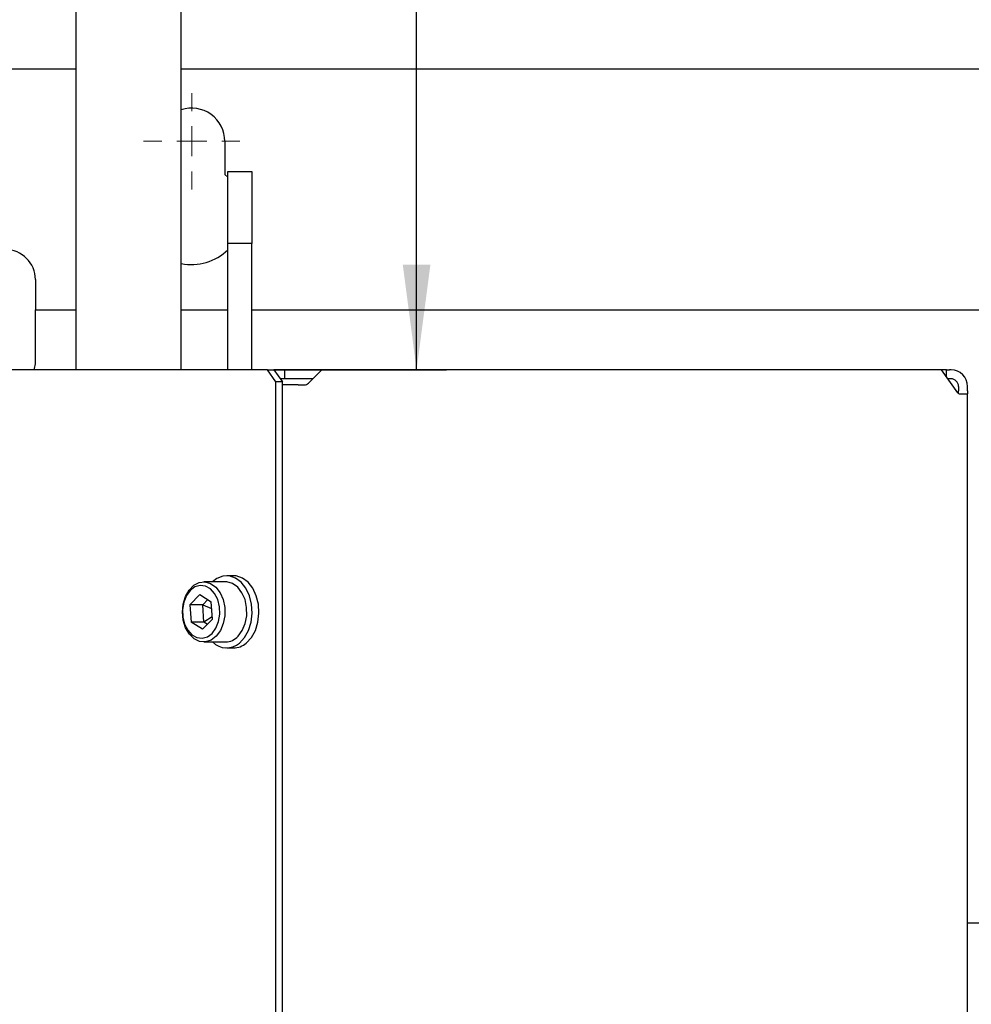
# Model space of a CAD drawing. Header units: millimetres. Extents: x 16 to 577, y 6 to 416.
# Tile 32 of 119: x 113 to 144, y 309 to 341. Entities that reach past the tile are written whole.
import ezdxf

# ---------------------------------------------------------------- set-up
doc = ezdxf.new("R2010")
doc.units = ezdxf.units.MM
doc.layers.add('SLD-0', color=7, linetype='Continuous')
doc.styles.add('SLDTEXTSTYLE0', font='TXT', dxfattribs={"width": 0.605})
doc.dimstyles.new('SLDDIMSTYLE0', dxfattribs={"dimtxt": 3.5, "dimasz": 3.5, "dimexe": 0, "dimexo": 0.0625, "dimgap": 0.875, "dimtad": 1, "dimlfac": 5, "dimrnd": 1e-09, "dimzin": 12, "dimdsep": 46, "dimtxsty": 'SLDTEXTSTYLE0', "dimsah": 1, "dimcen": 0.09, "dimadec": 0, "dimazin": 3, "dimtfac": 1, "dimtofl": 0, "dimtmove": 0, "dimatfit": 3, "dimfxl": 1, "dimfrac": 2, "dimtolj": 1, "dimtzin": 12, "dimarcsym": 0})

# ---------------------------------------------------------------- blocks, each defined once
blk = doc.blocks.new('_D_2')
at = {"layer": 'SLD-0'}
for p, q in [((117.781, 365.359), (126.996, 365.359)), ((125.996, 329.659), (125.996, 365.359)), ((121.037, 329.659), (126.996, 329.659))]:
    blk.add_line(p, q, dxfattribs=at)
for points in [[(125.996, 365.359), (125.536, 361.859), (126.456, 361.859)], [(125.996, 329.659), (126.456, 333.159), (125.536, 333.159)]]:
    blk.add_solid(points, dxfattribs=at)
at = {"layer": 'SLD-0', "insert": (121.484, 343.166), "char_height": 3.5, "attachment_point": 1, "rotation": 90, "style": 'SLDTEXTSTYLE0'}
blk.add_mtext('V1/ V2', dxfattribs=at)
blk = doc.blocks.new('SW_CENTERMARKSYMBOL_2')
at = {"color": 0, "linetype": 'Continuous', "lineweight": 18}
for p, q in [((0, 1), (0, 1.6)), ((0, 0), (0, 0.5)), ((-1, 0), (-1.6, 0)), ((0, 0), (-0.5, 0)), ((0, 0), (0, -0.5)), ((0, 0), (0.5, 0)), ((1, 0), (1.6, 0)), ((0, -1), (0, -1.6))]:
    blk.add_line(p, q, dxfattribs=at)

msp = doc.modelspace()

# ---------------------------------------------------------------- linework, layer by layer
at = {"color": 7, "linetype": 'Continuous', "lineweight": 25}
for p, q in [((114.6684, 355.3594), (114.6684, 329.6594)), ((118.1684, 329.6594), (118.1684, 355.3594)), ((114.6684, 339.6594), (78.5684, 339.6594)), ((167.5184, 339.6594), (118.1684, 339.6594)), ((119.6184, 337.2594), (119.6184, 336.1555)), ((119.6184, 336.1555), (119.7184, 336.0635)), ((119.7184, 336.2594), (120.5184, 336.2594)), ((119.7184, 333.8594), (119.7184, 336.2594)), ((120.5184, 336.2594), (120.5184, 333.8594)), ((120.5184, 333.8594), (119.7184, 333.8594)), ((119.7184, 329.8594), (119.7184, 333.8594)), ((120.5184, 329.8594), (120.5184, 333.8594)), ((113.3184, 332.6594), (113.3184, 332.4594)), ((113.3184, 332.4594), (113.3184, 331.6594)), ((113.3184, 331.6594), (114.6684, 331.6594)), ((113.3184, 330.0594), (113.3184, 331.6594)), ((118.1684, 331.6594), (119.7184, 331.6594)), ((120.5184, 331.6594), (148.4084, 331.6594)), ((113.3184, 329.8594), (113.3184, 330.0594)), ((119.7184, 329.6594), (119.7184, 329.8594)), ((120.5184, 329.6594), (120.5184, 329.8594)), ((121.0374, 329.6594), (112.0648, 329.6594)), ((121.3203, 329.2594), (121.0374, 329.6594)), ((121.0374, 329.6594), (121.2496, 329.6594)), ((121.6152, 329.6594), (121.2496, 329.6594)), ((121.2496, 329.6594), (121.5324, 329.2594)), ((121.6152, 329.3594), (121.6152, 329.6594)), ((122.8448, 329.6594), (121.6152, 329.6594)), ((122.4034, 329.218), (122.8448, 329.6594)), ((134.6008, 329.6594), (122.8448, 329.6594)), ((134.9897, 329.6594), (134.6008, 329.6594)), ((143.4502, 329.6594), (134.9897, 329.6594)), ((143.9952, 328.8887), (143.4502, 329.6594)), ((143.6184, 329.6594), (143.4502, 329.6594)), ((143.6184, 329.4215), (143.6184, 329.6594)), ((143.6184, 329.6594), (143.7184, 329.6594)), ((143.7684, 329.6594), (143.7184, 329.6594)), ((121.3203, 245.9594), (121.3203, 329.2594)), ((121.5324, 329.2594), (121.3203, 329.2594)), ((121.6152, 329.3594), (121.4617, 329.3594)), ((121.5324, 245.9594), (121.5324, 329.2594)), ((121.673, 329.1594), (121.5324, 329.1594)), ((122.5448, 329.3594), (121.6152, 329.3594)), ((122.0619, 329.1594), (121.673, 329.1594)), ((122.0619, 329.1594), (122.2619, 329.1594)), ((143.7184, 329.3594), (143.6623, 329.3594)), ((143.7684, 329.3594), (143.7184, 329.3594)), ((144.0184, 329.1094), (144.0184, 328.9594)), ((144.3184, 328.9594), (144.3184, 329.1094)), ((144.0184, 328.8668), (144.0184, 328.9594)), ((144.0452, 328.8594), (144.1573, 328.8594)), ((144.1573, 328.8594), (144.3184, 328.8594)), ((144.3184, 328.9594), (144.3184, 328.8594)), ((144.3184, 246.1094), (144.3184, 328.8594)), ((121.5324, 327.6594), (121.5341, 327.6594)), ((119.6453, 322.6094), (118.917, 322.6094)), ((119.9069, 322.8094), (119.6806, 322.8094)), ((118.7912, 322.1838), (118.4599, 321.8465)), ((118.7912, 322.1838), (119.1634, 321.9467)), ((118.8841, 321.8465), (119.0522, 322.0176)), ((119.2043, 321.3723), (119.1634, 321.9467)), ((118.4599, 321.8465), (118.5008, 321.2721)), ((118.8841, 321.8465), (118.4599, 321.8465)), ((118.9251, 321.2721), (118.8841, 321.8465)), ((118.8841, 321.8465), (119.1792, 321.7251)), ((118.873, 321.0349), (118.5008, 321.2721)), ((118.9251, 321.2721), (118.5008, 321.2721)), ((119.2043, 321.3723), (118.873, 321.0349)), ((119.1992, 321.4448), (118.9251, 321.2721)), ((119.0363, 321.2012), (118.9251, 321.2721)), ((118.917, 320.6094), (119.6453, 320.6094)), ((119.6806, 320.4094), (119.9069, 320.4094)), ((121.5324, 317.6594), (121.5341, 317.6594)), ((146.3184, 311.2594), (144.3184, 311.2594))]:
    msp.add_line(p, q, dxfattribs=at)
at = {"color": 7, "linetype": 'Continuous', "lineweight": 25, "flags": 128}
for points in [[(113.2648, 329.6594), (113.2879, 329.7063), (113.3184, 329.8594)], [(119.3301, 320.7978), (119.16, 320.6703), (118.9718, 320.6124), (118.7796, 320.6284), (118.5975, 320.7172), (118.4392, 320.8722), (118.3163, 321.0818), (118.2379, 321.3306), (118.2099, 321.6001), (118.2343, 321.8702), (118.3094, 322.121), (118.4295, 322.3338), (118.5858, 322.4929), (118.7666, 322.5865), (118.9586, 322.6077), (119.1475, 322.5547), (119.3193, 322.4317), (119.4613, 322.2477), (119.5629, 322.0163), (119.6166, 321.7548), (119.6184, 321.4825), (119.5681, 321.2196), (119.4696, 320.9856), (119.3301, 320.7978)], [(120.1065, 320.5714), (120.2756, 320.7538), (120.4074, 320.9899), (120.4935, 321.265), (120.5285, 321.5617), (120.5103, 321.8614), (120.4399, 322.1452), (120.3218, 322.3954), (120.1634, 322.5962), (119.9747, 322.735), (119.7676, 322.8031), (119.5549, 322.7961), (119.3502, 322.7146), (119.2116, 322.6094)], [(120.0584, 320.7978), (120.1979, 320.9856), (120.2965, 321.2196), (120.3467, 321.4825), (120.3449, 321.7548), (120.2912, 322.0163), (120.1896, 322.2477), (120.0477, 322.4317), (119.8759, 322.5547), (119.687, 322.6077), (119.6453, 322.6094)], [(120.3327, 320.5714), (120.5019, 320.7538), (120.6336, 320.9899), (120.7197, 321.265), (120.7548, 321.5617), (120.7365, 321.8614), (120.6662, 322.1452), (120.5481, 322.3954), (120.3897, 322.5962), (120.201, 322.735), (119.9938, 322.8031), (119.9069, 322.8094)], [(119.1957, 320.8952), (119.3232, 321.069), (119.411, 321.2866), (119.4519, 321.5303), (119.4425, 321.7804), (119.3837, 322.0167), (119.2802, 322.22), (119.1404, 322.3738), (118.9757, 322.4656), (118.7993, 322.4882), (118.6255, 322.4395), (118.4685, 322.3236), (118.341, 322.1498), (118.2532, 321.9322), (118.2124, 321.6885), (118.2217, 321.4384), (118.2805, 321.2021), (118.384, 320.9988), (118.5238, 320.845), (118.6886, 320.7531), (118.865, 320.7306), (119.0387, 320.7793), (119.1957, 320.8952)]]:
    msp.add_lwpolyline(points, dxfattribs=at)
at = {"color": 7, "linetype": 'Continuous', "lineweight": 25}
for centre, radius, start, end in [((118.5184, 337.2594), 1.1, 0, 108.553), ((112.3184, 332.6594), 1, 0, 90), ((118.5184, 334.8594), 1.7, 258.11884, 314.90087), ((143.7684, 329.1094), 0.55, 0, 90), ((122.2619, 329.3594), 0.2, 270, 315), ((143.7684, 329.1094), 0.25, 0, 90), ((144.0482, 328.9219), 0.0626, 212.07472, 267.2029), ((119.6794, 321.0705), 0.6568, 224.58485, 310.55673), ((119.635, 321.1791), 0.5698, 271.03745, 318.00083), ((119.9007, 321.0662), 0.6569, 270.54219, 311.1251)]:
    msp.add_arc(centre, radius, start, end, dxfattribs=at)

# ---------------------------------------------------------------- block references
at = {"color": 7, "linetype": 'Continuous', "lineweight": 18}
msp.add_blockref('SW_CENTERMARKSYMBOL_2', (118.5184, 337.2594), dxfattribs=at)

# ---------------------------------------------------------------- dimensions: what is measured, and where the dimension line sits
at = {"layer": 'SLD-0'}
dim = msp.add_linear_dim(base=(125.9956, 365.3594), p1=(121.0374, 329.6594), p2=(117.7808, 365.3594), angle=90, text='V1/ V2', dimstyle='SLDDIMSTYLE0', dxfattribs=at)
dim.commit()
dim.dimension.update_dxf_attribs({"geometry": '_D_2', "text_midpoint": (125.9956, 350.3846), "dimtype": 160})

doc.saveas('drawing.dxf')
